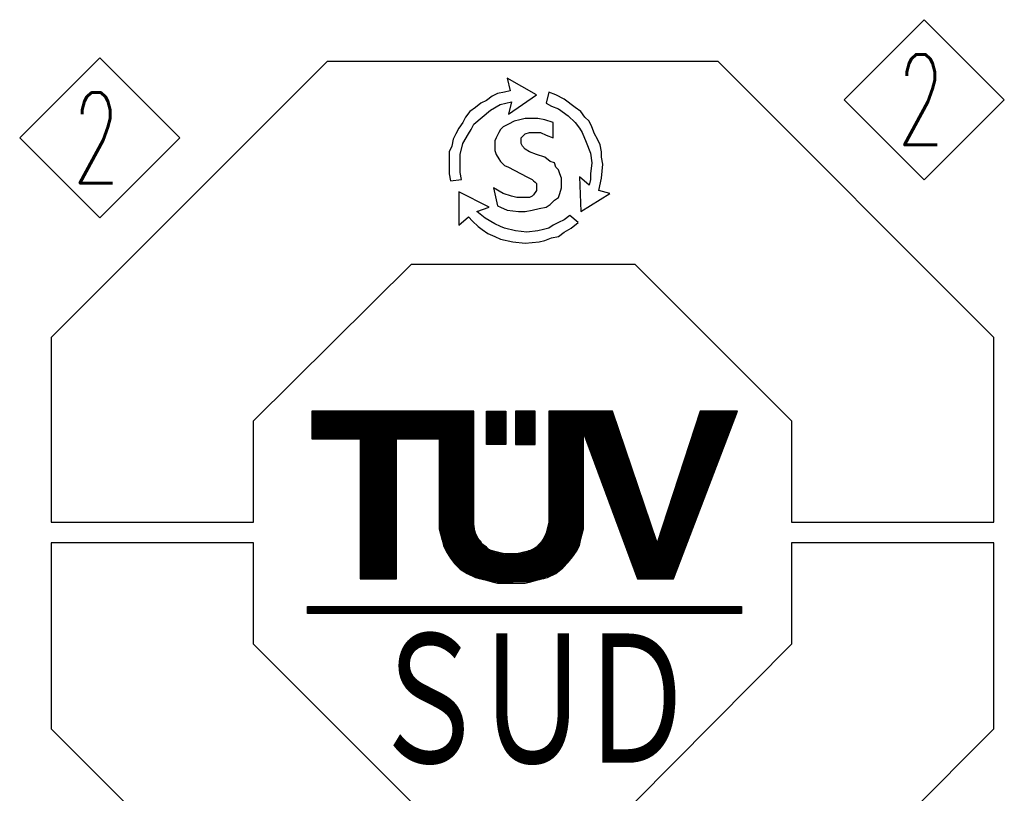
# Model space of a CAD drawing. Header units: millimetres. Extents: x 0 to 1733, y 0 to 1188.
# Tile 102 of 157: x 293 to 398, y 1023 to 1105. Entities that reach past the tile are written whole.
import ezdxf

# ---------------------------------------------------------------- set-up
doc = ezdxf.new("R2010")
doc.units = ezdxf.units.MM
doc.header["$LTSCALE"] = 0.727559
doc.layers.add('NoLayerName_001', color=7, linetype='Continuous')
doc.styles.get("Standard").update_dxf_attribs({"font": 'txt', "bigfont": 'extfont2'})

# ---------------------------------------------------------------- blocks, each defined once
blk = doc.blocks.new('ASM_0002')
at = {"color": 7, "linetype": 'Continuous', "lineweight": 13}
for p, q in [((-0.5, 0.5), (0, 1)), ((0.5, 0.5), (0, 1)), ((0, 0), (-0.5, 0.5)), ((0, 0), (0.5, 0.5))]:
    blk.add_line(p, q, dxfattribs=at)
at = {"color": 7, "linetype": 'Continuous', "lineweight": 13, "width": 0.6}
blk.add_text('2', height=0.5657, dxfattribs=at).set_placement((-0.1673, 0.2172))
blk = doc.blocks.new('*X75')
at = {"color": 7, "linetype": 'Continuous', "lineweight": 25}
for p, q in [((0, 0.142), (11.507, 0.142)), ((0, 0.114), (11.507, 0.114)), ((0, 0.085), (11.507, 0.085)), ((0, 0.057), (11.507, 0.057)), ((0, 0.028), (11.507, 0.028)), ((0, 0), (11.507, 0))]:
    blk.add_line(p, q, dxfattribs=at)
blk = doc.blocks.new('*X76')
at = {"color": 7, "linetype": 'Continuous', "lineweight": 25}
for p, q in [((0, 0.852), (0.515, 0.852)), ((0, 0.824), (0.515, 0.824)), ((0, 0.795), (0.515, 0.795)), ((0, 0.767), (0.515, 0.767)), ((0, 0.739), (0.515, 0.739)), ((0, 0.71), (0.515, 0.71)), ((0, 0.682), (0.515, 0.682)), ((0, 0.653), (0.515, 0.653)), ((0, 0.625), (0.515, 0.625)), ((0, 0.597), (0.515, 0.597)), ((0, 0.568), (0.515, 0.568)), ((0, 0.54), (0.515, 0.54)), ((0, 0.511), (0.515, 0.511)), ((0, 0.483), (0.515, 0.483)), ((0, 0.455), (0.515, 0.455)), ((0, 0.426), (0.515, 0.426)), ((0, 0.398), (0.515, 0.398)), ((0, 0.369), (0.515, 0.369)), ((0, 0.341), (0.515, 0.341)), ((0, 0.313), (0.515, 0.313)), ((0, 0.284), (0.515, 0.284)), ((0, 0.256), (0.515, 0.256)), ((0, 0.227), (0.515, 0.227)), ((0, 0.199), (0.515, 0.199)), ((0, 0.17), (0.515, 0.17)), ((0, 0.142), (0.515, 0.142)), ((0, 0.114), (0.515, 0.114)), ((0, 0.085), (0.515, 0.085)), ((0, 0.057), (0.515, 0.057)), ((0, 0.028), (0.515, 0.028)), ((0, 0), (0.515, 0))]:
    blk.add_line(p, q, dxfattribs=at)
blk = doc.blocks.new('*X77')
at = {"color": 7, "linetype": 'Continuous', "lineweight": 25}
for p, q in [((0, 0.852), (0.515, 0.852)), ((0, 0.824), (0.515, 0.824)), ((0, 0.795), (0.515, 0.795)), ((0, 0.767), (0.515, 0.767)), ((0, 0.739), (0.515, 0.739)), ((0, 0.71), (0.515, 0.71)), ((0, 0.682), (0.515, 0.682)), ((0, 0.653), (0.515, 0.653)), ((0, 0.625), (0.515, 0.625)), ((0, 0.597), (0.515, 0.597)), ((0, 0.568), (0.515, 0.568)), ((0, 0.54), (0.515, 0.54)), ((0, 0.511), (0.515, 0.511)), ((0, 0.483), (0.515, 0.483)), ((0, 0.455), (0.515, 0.455)), ((0, 0.426), (0.515, 0.426)), ((0, 0.398), (0.515, 0.398)), ((0, 0.369), (0.515, 0.369)), ((0, 0.341), (0.515, 0.341)), ((0, 0.313), (0.515, 0.313)), ((0, 0.284), (0.515, 0.284)), ((0, 0.256), (0.515, 0.256)), ((0, 0.227), (0.515, 0.227)), ((0, 0.199), (0.515, 0.199)), ((0, 0.17), (0.515, 0.17)), ((0, 0.142), (0.515, 0.142)), ((0, 0.114), (0.515, 0.114)), ((0, 0.085), (0.515, 0.085)), ((0, 0.057), (0.515, 0.057)), ((0, 0.028), (0.515, 0.028)), ((0, 0), (0.515, 0))]:
    blk.add_line(p, q, dxfattribs=at)
blk = doc.blocks.new('*X78')
at = {"color": 7, "linetype": 'Continuous', "lineweight": 25}
for p, q in [((0, 0.114), (4.301, 0.114)), ((0, 0.085), (4.301, 0.085)), ((0, 0.057), (4.301, 0.057)), ((0, 0.028), (4.301, 0.028)), ((6.287, 0.114), (7.979, 0.114)), ((6.287, 0.085), (7.989, 0.085)), ((6.287, 0.057), (7.999, 0.057)), ((6.287, 0.028), (8.008, 0.028)), ((10.265, 0.028), (11.253, 0.028)), ((10.274, 0.057), (11.264, 0.057)), ((10.283, 0.085), (11.274, 0.085)), ((10.293, 0.114), (11.285, 0.114)), ((10.256, 0), (11.242, 0))]:
    blk.add_line(p, q, dxfattribs=at)
blk = doc.blocks.new('*X79')
at = {"color": 7, "linetype": 'Continuous', "lineweight": 25}
for p, q in [((0, 1.165), (4.301, 1.165)), ((0, 1.136), (4.301, 1.136)), ((0, 1.108), (4.301, 1.108)), ((0, 1.08), (4.301, 1.08)), ((0, 1.051), (4.301, 1.051)), ((6.287, 1.165), (8.018, 1.165)), ((6.287, 1.136), (8.027, 1.136)), ((6.287, 1.108), (8.037, 1.108)), ((6.287, 1.08), (8.046, 1.08)), ((6.287, 1.051), (8.056, 1.051)), ((10.219, 1.051), (11.199, 1.051)), ((10.228, 1.08), (11.21, 1.08)), ((10.237, 1.108), (11.22, 1.108)), ((10.246, 1.136), (11.231, 1.136)), ((0, 1.023), (4.301, 1.023)), ((0, 0.994), (4.301, 0.994)), ((0, 0.966), (4.301, 0.966)), ((0, 0.937), (4.301, 0.937)), ((0, 0.909), (4.301, 0.909)), ((0, 0.881), (4.301, 0.881)), ((0, 0.852), (4.301, 0.852)), ((0, 0.824), (4.301, 0.824)), ((0, 0.795), (4.301, 0.795)), ((6.287, 1.023), (8.066, 1.023)), ((6.287, 0.994), (8.075, 0.994)), ((6.287, 0.966), (8.085, 0.966)), ((6.287, 0.937), (8.094, 0.937)), ((6.287, 0.909), (8.104, 0.909)), ((6.287, 0.881), (8.113, 0.881)), ((6.287, 0.852), (8.123, 0.852)), ((6.287, 0.824), (8.132, 0.824)), ((6.287, 0.795), (8.142, 0.795)), ((10.135, 0.795), (11.102, 0.795)), ((10.144, 0.824), (11.112, 0.824)), ((10.154, 0.852), (11.123, 0.852)), ((10.163, 0.881), (11.134, 0.881)), ((10.172, 0.909), (11.145, 0.909)), ((10.181, 0.937), (11.156, 0.937)), ((10.191, 0.966), (11.166, 0.966)), ((10.2, 0.994), (11.177, 0.994)), ((10.209, 1.023), (11.188, 1.023)), ((0, 0.767), (4.301, 0.767)), ((0, 0.739), (4.301, 0.739)), ((0, 0.71), (4.301, 0.71)), ((0, 0.682), (4.301, 0.682)), ((0, 0.653), (4.301, 0.653)), ((0, 0.625), (4.301, 0.625)), ((0, 0.597), (4.301, 0.597)), ((0, 0.568), (4.301, 0.568)), ((1.287, 0.54), (2.243, 0.54)), ((3.382, 0.54), (4.301, 0.54)), ((6.287, 0.767), (8.152, 0.767)), ((6.287, 0.739), (8.161, 0.739)), ((6.287, 0.71), (8.171, 0.71)), ((6.287, 0.682), (7.206, 0.682)), ((6.287, 0.653), (7.206, 0.653)), ((6.287, 0.625), (7.206, 0.625)), ((6.287, 0.597), (7.206, 0.597)), ((6.287, 0.568), (7.206, 0.568)), ((6.287, 0.54), (7.206, 0.54)), ((7.211, 0.682), (8.18, 0.682)), ((7.221, 0.653), (8.19, 0.653)), ((7.232, 0.625), (8.199, 0.625)), ((7.242, 0.597), (8.209, 0.597)), ((7.253, 0.568), (8.219, 0.568)), ((7.263, 0.54), (8.228, 0.54)), ((10.052, 0.54), (11.004, 0.54)), ((10.061, 0.568), (11.015, 0.568)), ((10.07, 0.597), (11.026, 0.597)), ((10.079, 0.625), (11.037, 0.625)), ((10.089, 0.653), (11.048, 0.653)), ((10.098, 0.682), (11.058, 0.682)), ((10.107, 0.71), (11.069, 0.71)), ((10.117, 0.739), (11.08, 0.739)), ((10.126, 0.767), (11.091, 0.767)), ((1.287, 0.511), (2.243, 0.511)), ((1.287, 0.483), (2.243, 0.483)), ((1.287, 0.455), (2.243, 0.455)), ((1.287, 0.426), (2.243, 0.426)), ((1.287, 0.398), (2.243, 0.398)), ((1.287, 0.369), (2.243, 0.369)), ((1.287, 0.341), (2.243, 0.341)), ((1.287, 0.312), (2.243, 0.312)), ((1.287, 0.284), (2.243, 0.284)), ((3.382, 0.511), (4.301, 0.511)), ((3.382, 0.483), (4.301, 0.483)), ((3.382, 0.455), (4.301, 0.455)), ((3.382, 0.426), (4.301, 0.426)), ((3.382, 0.398), (4.301, 0.398)), ((3.382, 0.369), (4.301, 0.369)), ((3.382, 0.341), (4.301, 0.341)), ((3.382, 0.312), (4.301, 0.312)), ((3.382, 0.284), (4.301, 0.284)), ((6.287, 0.511), (7.206, 0.511)), ((6.287, 0.483), (7.206, 0.483)), ((6.287, 0.455), (7.206, 0.455)), ((6.287, 0.426), (7.206, 0.426)), ((6.287, 0.398), (7.206, 0.398)), ((6.287, 0.369), (7.206, 0.369)), ((6.287, 0.341), (7.206, 0.341)), ((6.287, 0.312), (7.206, 0.312)), ((6.287, 0.284), (7.206, 0.284)), ((7.274, 0.511), (8.238, 0.511)), ((7.284, 0.483), (8.247, 0.483)), ((7.295, 0.455), (8.257, 0.455)), ((7.306, 0.426), (8.266, 0.426)), ((7.316, 0.398), (8.276, 0.398)), ((7.327, 0.369), (8.286, 0.369)), ((7.337, 0.341), (8.295, 0.341)), ((7.348, 0.312), (8.305, 0.312)), ((7.358, 0.284), (8.314, 0.284)), ((9.968, 0.284), (10.907, 0.284)), ((9.978, 0.312), (10.918, 0.312)), ((9.987, 0.341), (10.929, 0.341)), ((9.996, 0.369), (10.94, 0.369)), ((10.005, 0.398), (10.95, 0.398)), ((10.015, 0.426), (10.961, 0.426)), ((10.024, 0.455), (10.972, 0.455)), ((10.033, 0.483), (10.983, 0.483)), ((10.042, 0.511), (10.994, 0.511)), ((1.287, 0.256), (2.243, 0.256)), ((1.287, 0.227), (2.243, 0.227)), ((1.287, 0.199), (2.243, 0.199)), ((1.287, 0.17), (2.243, 0.17)), ((1.287, 0.142), (2.243, 0.142)), ((1.287, 0.114), (2.243, 0.114)), ((1.287, 0.085), (2.243, 0.085)), ((1.287, 0.057), (2.243, 0.057)), ((1.287, 0.028), (2.243, 0.028)), ((3.382, 0.256), (4.301, 0.256)), ((3.382, 0.227), (4.301, 0.227)), ((3.382, 0.199), (4.301, 0.199)), ((3.382, 0.17), (4.301, 0.17)), ((3.382, 0.142), (4.301, 0.142)), ((3.382, 0.114), (4.301, 0.114)), ((3.382, 0.085), (4.301, 0.085)), ((3.382, 0.057), (4.301, 0.057)), ((3.382, 0.028), (4.301, 0.028)), ((6.287, 0.256), (7.206, 0.256)), ((6.287, 0.227), (7.206, 0.227)), ((6.287, 0.199), (7.206, 0.199)), ((6.287, 0.17), (7.206, 0.17)), ((6.287, 0.142), (7.206, 0.142)), ((6.287, 0.114), (7.206, 0.114)), ((6.287, 0.085), (7.206, 0.085)), ((6.287, 0.057), (7.206, 0.057)), ((6.287, 0.028), (7.206, 0.028)), ((7.369, 0.256), (8.324, 0.256)), ((7.379, 0.227), (8.333, 0.227)), ((7.39, 0.199), (8.343, 0.199)), ((7.401, 0.17), (8.353, 0.17)), ((7.411, 0.142), (8.362, 0.142)), ((7.422, 0.114), (8.372, 0.114)), ((7.432, 0.085), (8.381, 0.085)), ((7.443, 0.057), (8.391, 0.057)), ((7.453, 0.028), (8.4, 0.028)), ((9.885, 0.028), (10.81, 0.028)), ((9.894, 0.057), (10.821, 0.057)), ((9.903, 0.085), (10.832, 0.085)), ((9.913, 0.114), (10.842, 0.114)), ((9.922, 0.142), (10.853, 0.142)), ((9.931, 0.17), (10.864, 0.17)), ((9.94, 0.199), (10.875, 0.199)), ((9.95, 0.227), (10.886, 0.227)), ((9.959, 0.256), (10.896, 0.256)), ((6.287, 0), (7.206, 0)), ((7.464, 0), (8.41, 0)), ((9.876, 0), (10.799, 0))]:
    blk.add_line(p, q, dxfattribs=at)
blk = doc.blocks.new('*X80')
at = {"color": 7, "linetype": 'Continuous', "lineweight": 25}
for p, q in [((0, 0.966), (0.956, 0.966)), ((0, 0.937), (0.956, 0.937)), ((0, 0.909), (0.956, 0.909)), ((0, 0.881), (0.956, 0.881)), ((0, 0.852), (0.956, 0.852)), ((0, 0.824), (0.956, 0.824)), ((0, 0.795), (0.956, 0.795)), ((2.096, 0.966), (3.015, 0.966)), ((2.096, 0.937), (3.015, 0.937)), ((2.096, 0.909), (3.015, 0.909)), ((2.096, 0.881), (3.015, 0.881)), ((2.096, 0.852), (3.015, 0.852)), ((2.096, 0.824), (3.015, 0.824)), ((2.096, 0.795), (3.015, 0.795)), ((5, 0.937), (5.919, 0.937)), ((5, 0.909), (5.919, 0.909)), ((5, 0.881), (5.919, 0.881)), ((5, 0.852), (5.919, 0.852)), ((5, 0.824), (5.919, 0.824)), ((5, 0.795), (5.919, 0.795)), ((6.188, 0.937), (7.133, 0.937)), ((6.198, 0.909), (7.142, 0.909)), ((6.209, 0.881), (7.152, 0.881)), ((6.219, 0.852), (7.162, 0.852)), ((6.23, 0.824), (7.171, 0.824)), ((6.24, 0.795), (7.181, 0.795)), ((8.533, 0.795), (9.448, 0.795)), ((8.542, 0.824), (9.458, 0.824)), ((8.552, 0.852), (9.469, 0.852)), ((8.561, 0.881), (9.48, 0.881)), ((8.57, 0.909), (9.491, 0.909)), ((8.58, 0.937), (9.502, 0.937)), ((0, 0.767), (0.956, 0.767)), ((0, 0.739), (0.956, 0.739)), ((0, 0.71), (0.956, 0.71)), ((0, 0.682), (0.956, 0.682)), ((0, 0.653), (0.956, 0.653)), ((0, 0.625), (0.956, 0.625)), ((0, 0.597), (0.956, 0.597)), ((0, 0.568), (0.956, 0.568)), ((0, 0.54), (0.956, 0.54)), ((2.096, 0.767), (3.015, 0.767)), ((2.096, 0.739), (3.015, 0.739)), ((2.096, 0.71), (3.015, 0.71)), ((2.096, 0.682), (3.015, 0.682)), ((2.096, 0.653), (3.015, 0.653)), ((2.096, 0.625), (3.015, 0.625)), ((2.096, 0.597), (3.015, 0.597)), ((2.096, 0.568), (3.015, 0.568)), ((2.096, 0.54), (3.015, 0.54)), ((5, 0.767), (5.919, 0.767)), ((5, 0.739), (5.919, 0.739)), ((5, 0.71), (5.919, 0.71)), ((5, 0.682), (5.919, 0.682)), ((5, 0.653), (5.919, 0.653)), ((5, 0.625), (5.919, 0.625)), ((5, 0.597), (5.919, 0.597)), ((5, 0.568), (5.919, 0.568)), ((5, 0.54), (5.919, 0.54)), ((6.251, 0.767), (7.19, 0.767)), ((6.261, 0.739), (7.2, 0.739)), ((6.272, 0.71), (7.209, 0.71)), ((6.283, 0.682), (7.219, 0.682)), ((6.293, 0.653), (7.229, 0.653)), ((6.304, 0.625), (7.238, 0.625)), ((6.314, 0.597), (7.248, 0.597)), ((6.325, 0.568), (7.257, 0.568)), ((6.335, 0.54), (7.267, 0.54)), ((8.45, 0.54), (9.35, 0.54)), ((8.459, 0.568), (9.361, 0.568)), ((8.468, 0.597), (9.372, 0.597)), ((8.478, 0.625), (9.383, 0.625)), ((8.487, 0.653), (9.394, 0.653)), ((8.496, 0.682), (9.404, 0.682)), ((8.505, 0.71), (9.415, 0.71)), ((8.515, 0.739), (9.426, 0.739)), ((8.524, 0.767), (9.437, 0.767)), ((0, 0.511), (0.956, 0.511)), ((0, 0.483), (0.956, 0.483)), ((0, 0.455), (0.956, 0.455)), ((0, 0.426), (0.956, 0.426)), ((0, 0.398), (0.956, 0.398)), ((0, 0.369), (0.956, 0.369)), ((0, 0.341), (0.956, 0.341)), ((0, 0.312), (0.956, 0.312)), ((0, 0.284), (0.956, 0.284)), ((2.096, 0.511), (3.015, 0.511)), ((2.096, 0.483), (3.015, 0.483)), ((2.096, 0.455), (3.015, 0.455)), ((2.096, 0.426), (3.015, 0.426)), ((2.096, 0.398), (3.015, 0.398)), ((2.096, 0.369), (3.015, 0.369)), ((2.096, 0.341), (3.015, 0.341)), ((2.096, 0.312), (3.015, 0.312)), ((2.096, 0.284), (3.015, 0.284)), ((5, 0.511), (5.919, 0.511)), ((5, 0.483), (5.919, 0.483)), ((5, 0.455), (5.919, 0.455)), ((5, 0.426), (5.919, 0.426)), ((5, 0.398), (5.919, 0.398)), ((5, 0.369), (5.919, 0.369)), ((5, 0.341), (5.919, 0.341)), ((5, 0.312), (5.919, 0.312)), ((5, 0.284), (5.919, 0.284)), ((6.346, 0.511), (7.276, 0.511)), ((6.356, 0.483), (7.286, 0.483)), ((6.367, 0.455), (7.295, 0.455)), ((6.378, 0.426), (7.305, 0.426)), ((6.388, 0.398), (7.315, 0.398)), ((6.399, 0.369), (7.324, 0.369)), ((6.409, 0.341), (7.334, 0.341)), ((6.42, 0.312), (7.343, 0.312)), ((6.43, 0.284), (7.353, 0.284)), ((8.366, 0.284), (9.253, 0.284)), ((8.376, 0.312), (9.264, 0.312)), ((8.385, 0.341), (9.275, 0.341)), ((8.394, 0.369), (9.286, 0.369)), ((8.403, 0.398), (9.296, 0.398)), ((8.413, 0.426), (9.307, 0.426)), ((8.422, 0.455), (9.318, 0.455)), ((8.431, 0.483), (9.329, 0.483)), ((8.44, 0.511), (9.34, 0.511)), ((0, 0.256), (0.956, 0.256)), ((0, 0.227), (0.956, 0.227)), ((0, 0.199), (0.956, 0.199)), ((0, 0.17), (0.956, 0.17)), ((0, 0.142), (0.956, 0.142)), ((0, 0.114), (0.956, 0.114)), ((0, 0.085), (0.956, 0.085)), ((0, 0.057), (0.956, 0.057)), ((0, 0.028), (0.956, 0.028)), ((2.096, 0.256), (3.015, 0.256)), ((2.096, 0.227), (3.015, 0.227)), ((2.096, 0.199), (3.015, 0.199)), ((2.096, 0.17), (3.015, 0.17)), ((2.096, 0.142), (3.015, 0.142)), ((2.096, 0.114), (3.015, 0.114)), ((2.096, 0.085), (3.015, 0.085)), ((2.096, 0.057), (3.015, 0.057)), ((2.096, 0.028), (3.015, 0.028)), ((5, 0.256), (5.919, 0.256)), ((5, 0.227), (5.919, 0.227)), ((5, 0.199), (5.919, 0.199)), ((5, 0.17), (5.919, 0.17)), ((5, 0.142), (5.919, 0.142)), ((5, 0.114), (5.919, 0.114)), ((5, 0.085), (5.919, 0.085)), ((5, 0.057), (5.919, 0.057)), ((5, 0.028), (5.919, 0.028)), ((6.441, 0.256), (7.362, 0.256)), ((6.451, 0.227), (7.372, 0.227)), ((6.462, 0.199), (7.382, 0.199)), ((6.473, 0.17), (7.391, 0.17)), ((6.483, 0.142), (7.401, 0.142)), ((6.494, 0.114), (7.41, 0.114)), ((6.504, 0.085), (7.42, 0.085)), ((6.515, 0.057), (7.429, 0.057)), ((6.525, 0.028), (7.439, 0.028)), ((8.283, 0.028), (9.156, 0.028)), ((8.292, 0.057), (9.167, 0.057)), ((8.301, 0.085), (9.178, 0.085)), ((8.311, 0.114), (9.188, 0.114)), ((8.32, 0.142), (9.199, 0.142)), ((8.329, 0.17), (9.21, 0.17)), ((8.338, 0.199), (9.221, 0.199)), ((8.348, 0.227), (9.232, 0.227)), ((8.357, 0.256), (9.242, 0.256)), ((8.274, 0), (9.145, 0))]:
    blk.add_line(p, q, dxfattribs=at)
blk = doc.blocks.new('*X81')
at = {"color": 7, "linetype": 'Continuous', "lineweight": 25}
for p, q in [((0, 0.937), (0.956, 0.937)), ((0, 0.909), (0.956, 0.909)), ((0, 0.881), (0.956, 0.881)), ((0, 0.852), (0.956, 0.852)), ((0, 0.824), (0.956, 0.824)), ((0, 0.795), (0.956, 0.795)), ((2.096, 0.937), (3.015, 0.937)), ((2.096, 0.909), (3.015, 0.909)), ((2.096, 0.881), (3.015, 0.881)), ((2.096, 0.852), (3.015, 0.852)), ((2.096, 0.824), (3.015, 0.824)), ((2.096, 0.795), (3.015, 0.795)), ((5, 0.937), (5.919, 0.937)), ((5, 0.909), (5.919, 0.909)), ((5, 0.881), (5.919, 0.881)), ((5, 0.852), (5.919, 0.852)), ((5, 0.824), (5.919, 0.824)), ((5, 0.795), (5.919, 0.795)), ((6.536, 0.937), (7.449, 0.937)), ((6.546, 0.909), (7.458, 0.909)), ((6.557, 0.881), (7.468, 0.881)), ((6.567, 0.852), (7.477, 0.852)), ((6.578, 0.824), (7.487, 0.824)), ((6.589, 0.795), (7.496, 0.795)), ((8.227, 0.795), (9.091, 0.795)), ((8.237, 0.824), (9.102, 0.824)), ((8.246, 0.852), (9.113, 0.852)), ((8.255, 0.881), (9.124, 0.881)), ((8.264, 0.909), (9.134, 0.909)), ((0, 0.767), (0.956, 0.767)), ((0, 0.739), (0.956, 0.739)), ((0, 0.71), (0.956, 0.71)), ((0, 0.682), (0.956, 0.682)), ((0, 0.653), (0.956, 0.653)), ((0, 0.625), (0.956, 0.625)), ((0, 0.597), (0.956, 0.597)), ((0, 0.568), (0.956, 0.568)), ((0, 0.54), (0.956, 0.54)), ((2.096, 0.767), (3.015, 0.767)), ((2.096, 0.739), (3.015, 0.739)), ((2.096, 0.71), (3.015, 0.71)), ((2.096, 0.682), (3.015, 0.682)), ((2.096, 0.653), (3.015, 0.653)), ((2.096, 0.625), (3.015, 0.625)), ((2.096, 0.597), (3.015, 0.597)), ((2.096, 0.568), (3.015, 0.568)), ((2.096, 0.54), (3.015, 0.54)), ((5, 0.767), (5.919, 0.767)), ((5, 0.739), (5.919, 0.739)), ((5, 0.71), (5.919, 0.71)), ((5, 0.682), (5.919, 0.682)), ((5, 0.653), (5.919, 0.653)), ((5, 0.625), (5.919, 0.625)), ((5, 0.597), (5.919, 0.597)), ((5, 0.568), (5.919, 0.568)), ((5, 0.54), (5.919, 0.54)), ((6.599, 0.767), (7.506, 0.767)), ((6.61, 0.739), (7.516, 0.739)), ((6.62, 0.71), (7.525, 0.71)), ((6.631, 0.682), (7.535, 0.682)), ((6.641, 0.653), (7.544, 0.653)), ((6.652, 0.625), (7.554, 0.625)), ((6.662, 0.597), (7.563, 0.597)), ((6.673, 0.568), (7.573, 0.568)), ((6.684, 0.54), (7.583, 0.54)), ((8.144, 0.54), (8.994, 0.54)), ((8.153, 0.568), (9.005, 0.568)), ((8.162, 0.597), (9.016, 0.597)), ((8.172, 0.625), (9.026, 0.625)), ((8.181, 0.653), (9.037, 0.653)), ((8.19, 0.682), (9.048, 0.682)), ((8.199, 0.71), (9.059, 0.71)), ((8.209, 0.739), (9.07, 0.739)), ((8.218, 0.767), (9.08, 0.767)), ((0, 0.511), (0.956, 0.511)), ((0, 0.483), (0.956, 0.483)), ((0, 0.455), (0.956, 0.455)), ((0, 0.426), (0.956, 0.426)), ((0, 0.398), (0.956, 0.398)), ((0, 0.369), (0.956, 0.369)), ((0, 0.341), (0.956, 0.341)), ((0, 0.312), (0.956, 0.312)), ((0, 0.284), (0.956, 0.284)), ((2.096, 0.511), (3.015, 0.511)), ((2.096, 0.483), (3.015, 0.483)), ((2.096, 0.455), (3.015, 0.455)), ((2.096, 0.426), (3.015, 0.426)), ((2.096, 0.398), (3.015, 0.398)), ((2.096, 0.369), (3.015, 0.369)), ((2.096, 0.341), (3.015, 0.341)), ((2.096, 0.312), (3.015, 0.312)), ((2.096, 0.284), (3.015, 0.284)), ((5, 0.511), (5.919, 0.511)), ((5, 0.483), (5.919, 0.483)), ((5, 0.455), (5.919, 0.455)), ((5, 0.426), (5.919, 0.426)), ((5, 0.398), (5.919, 0.398)), ((5, 0.369), (5.919, 0.369)), ((5, 0.341), (5.919, 0.341)), ((5, 0.312), (5.919, 0.312)), ((5, 0.284), (5.919, 0.284)), ((6.694, 0.511), (7.592, 0.511)), ((6.705, 0.483), (7.602, 0.483)), ((6.715, 0.455), (7.611, 0.455)), ((6.726, 0.426), (7.621, 0.426)), ((6.736, 0.398), (7.63, 0.398)), ((6.747, 0.369), (7.64, 0.369)), ((6.757, 0.341), (7.65, 0.341)), ((6.768, 0.312), (7.659, 0.312)), ((6.779, 0.284), (7.669, 0.284)), ((8.06, 0.284), (8.897, 0.284)), ((8.07, 0.312), (8.908, 0.312)), ((8.079, 0.341), (8.918, 0.341)), ((8.088, 0.369), (8.929, 0.369)), ((8.097, 0.398), (8.94, 0.398)), ((8.107, 0.426), (8.951, 0.426)), ((8.116, 0.455), (8.962, 0.455)), ((8.125, 0.483), (8.972, 0.483)), ((8.135, 0.511), (8.983, 0.511)), ((0, 0.256), (0.956, 0.256)), ((0, 0.227), (0.956, 0.227)), ((0, 0.199), (0.956, 0.199)), ((0, 0.17), (0.956, 0.17)), ((0, 0.142), (0.956, 0.142)), ((0, 0.114), (0.956, 0.114)), ((0, 0.085), (0.956, 0.085)), ((0, 0.057), (0.956, 0.057)), ((0, 0.028), (0.956, 0.028)), ((2.096, 0.256), (3.015, 0.256)), ((2.096, 0.227), (3.017, 0.227)), ((2.096, 0.199), (3.02, 0.199)), ((2.096, 0.17), (3.023, 0.17)), ((2.096, 0.142), (3.026, 0.142)), ((2.096, 0.114), (3.029, 0.114)), ((2.096, 0.085), (3.033, 0.085)), ((2.097, 0.057), (3.036, 0.057)), ((2.104, 0.028), (3.039, 0.028)), ((4.946, 0.028), (5.91, 0.028)), ((4.953, 0.057), (5.918, 0.057)), ((4.96, 0.085), (5.919, 0.085)), ((4.967, 0.114), (5.919, 0.114)), ((4.974, 0.142), (5.919, 0.142)), ((4.981, 0.17), (5.919, 0.17)), ((4.988, 0.199), (5.919, 0.199)), ((4.996, 0.227), (5.919, 0.227)), ((5, 0.256), (5.919, 0.256)), ((6.789, 0.256), (7.678, 0.256)), ((6.8, 0.227), (7.688, 0.227)), ((6.81, 0.199), (7.697, 0.199)), ((6.821, 0.17), (7.707, 0.17)), ((6.831, 0.142), (7.717, 0.142)), ((6.842, 0.114), (7.726, 0.114)), ((6.852, 0.085), (7.736, 0.085)), ((6.863, 0.057), (7.745, 0.057)), ((6.873, 0.028), (7.755, 0.028)), ((7.977, 0.028), (8.8, 0.028)), ((7.986, 0.057), (8.81, 0.057)), ((7.995, 0.085), (8.821, 0.085)), ((8.005, 0.114), (8.832, 0.114)), ((8.014, 0.142), (8.843, 0.142)), ((8.023, 0.17), (8.854, 0.17)), ((8.033, 0.199), (8.864, 0.199)), ((8.042, 0.227), (8.875, 0.227)), ((8.051, 0.256), (8.886, 0.256)), ((2.111, 0), (3.042, 0)), ((4.936, 0), (5.902, 0)), ((6.884, 0), (7.764, 0)), ((7.968, 0), (8.789, 0))]:
    blk.add_line(p, q, dxfattribs=at)
blk = doc.blocks.new('*X82')
at = {"color": 7, "linetype": 'Continuous', "lineweight": 25}
for p, q in [((0, 1.364), (0.956, 1.364)), ((0, 1.335), (0.956, 1.335)), ((0, 1.307), (0.956, 1.307)), ((2.118, 1.335), (3.048, 1.335)), ((2.125, 1.307), (3.06, 1.307)), ((4.913, 1.307), (5.885, 1.307)), ((4.925, 1.335), (5.894, 1.335)), ((6.895, 1.335), (7.774, 1.335)), ((6.905, 1.307), (7.784, 1.307)), ((7.949, 1.307), (8.767, 1.307)), ((7.958, 1.335), (8.778, 1.335)), ((0, 1.278), (0.956, 1.278)), ((0, 1.25), (0.956, 1.25)), ((0, 1.222), (0.956, 1.222)), ((0, 1.193), (0.956, 1.193)), ((0, 1.165), (0.956, 1.165)), ((0, 1.136), (0.956, 1.136)), ((0, 1.108), (0.956, 1.108)), ((0, 1.08), (0.956, 1.08)), ((0, 1.051), (0.956, 1.051)), ((2.132, 1.278), (3.073, 1.278)), ((2.139, 1.25), (3.085, 1.25)), ((2.146, 1.222), (3.099, 1.222)), ((2.153, 1.193), (3.119, 1.193)), ((2.161, 1.165), (3.14, 1.165)), ((2.168, 1.136), (3.16, 1.136)), ((2.175, 1.108), (3.181, 1.108)), ((2.182, 1.08), (3.201, 1.08)), ((2.189, 1.051), (3.225, 1.051)), ((4.768, 1.051), (5.823, 1.051)), ((4.787, 1.08), (5.829, 1.08)), ((4.806, 1.108), (5.835, 1.108)), ((4.825, 1.136), (5.84, 1.136)), ((4.844, 1.165), (5.846, 1.165)), ((4.862, 1.193), (5.853, 1.193)), ((4.879, 1.222), (5.861, 1.222)), ((4.891, 1.25), (5.869, 1.25)), ((4.902, 1.278), (5.877, 1.278)), ((6.916, 1.278), (7.793, 1.278)), ((6.926, 1.25), (7.803, 1.25)), ((6.937, 1.222), (7.812, 1.222)), ((6.947, 1.193), (7.822, 1.193)), ((6.958, 1.165), (7.831, 1.165)), ((6.968, 1.136), (7.841, 1.136)), ((6.979, 1.108), (7.851, 1.108)), ((6.99, 1.08), (7.86, 1.08)), ((7, 1.051), (8.67, 1.051)), ((7.875, 1.08), (8.681, 1.08)), ((7.884, 1.108), (8.692, 1.108)), ((7.894, 1.136), (8.702, 1.136)), ((7.903, 1.165), (8.713, 1.165)), ((7.912, 1.193), (8.724, 1.193)), ((7.921, 1.222), (8.735, 1.222)), ((7.931, 1.25), (8.746, 1.25)), ((7.94, 1.278), (8.756, 1.278)), ((0, 1.023), (0.956, 1.023)), ((0, 0.994), (0.956, 0.994)), ((0, 0.966), (0.956, 0.966)), ((0, 0.938), (0.956, 0.938)), ((0, 0.909), (0.956, 0.909)), ((0, 0.881), (0.956, 0.881)), ((0, 0.852), (0.956, 0.852)), ((0, 0.824), (0.956, 0.824)), ((0, 0.795), (0.956, 0.795)), ((2.197, 1.023), (3.257, 1.023)), ((2.21, 0.994), (3.289, 0.994)), ((2.223, 0.966), (3.321, 0.966)), ((2.236, 0.938), (3.352, 0.938)), ((2.249, 0.909), (3.387, 0.909)), ((2.262, 0.881), (3.43, 0.881)), ((2.275, 0.852), (3.485, 0.852)), ((2.288, 0.824), (3.582, 0.824)), ((2.305, 0.795), (3.694, 0.795)), ((4.284, 0.795), (5.705, 0.795)), ((4.39, 0.824), (5.72, 0.824)), ((4.463, 0.852), (5.734, 0.852)), ((4.535, 0.881), (5.747, 0.881)), ((4.608, 0.909), (5.761, 0.909)), ((4.646, 0.938), (5.775, 0.938)), ((4.679, 0.966), (5.788, 0.966)), ((4.711, 0.994), (5.802, 0.994)), ((4.743, 1.023), (5.816, 1.023)), ((7.011, 1.023), (8.659, 1.023)), ((7.021, 0.994), (8.648, 0.994)), ((7.032, 0.966), (8.638, 0.966)), ((7.042, 0.938), (8.627, 0.938)), ((7.053, 0.909), (8.616, 0.909)), ((7.063, 0.881), (8.605, 0.881)), ((7.074, 0.852), (8.594, 0.852)), ((7.085, 0.824), (8.584, 0.824)), ((7.095, 0.795), (8.573, 0.795)), ((0, 0.767), (0.956, 0.767)), ((0, 0.739), (0.956, 0.739)), ((0, 0.71), (0.956, 0.71)), ((0, 0.682), (0.956, 0.682)), ((0, 0.653), (0.956, 0.653)), ((0, 0.625), (0.956, 0.625)), ((0, 0.597), (0.956, 0.597)), ((0, 0.568), (0.956, 0.568)), ((0, 0.54), (0.956, 0.54)), ((2.323, 0.767), (3.807, 0.767)), ((2.341, 0.739), (5.662, 0.739)), ((2.359, 0.71), (5.641, 0.71)), ((2.377, 0.682), (5.619, 0.682)), ((2.396, 0.653), (5.598, 0.653)), ((2.414, 0.625), (5.577, 0.625)), ((2.432, 0.597), (5.555, 0.597)), ((2.457, 0.568), (5.531, 0.568)), ((2.481, 0.54), (5.503, 0.54)), ((4.114, 0.767), (5.683, 0.767)), ((7.106, 0.767), (8.562, 0.767)), ((7.116, 0.739), (8.551, 0.739)), ((7.127, 0.71), (8.54, 0.71)), ((7.137, 0.682), (8.53, 0.682)), ((7.148, 0.653), (8.519, 0.653)), ((7.158, 0.625), (8.508, 0.625)), ((7.169, 0.597), (8.497, 0.597)), ((7.179, 0.568), (8.486, 0.568)), ((7.19, 0.54), (8.476, 0.54)), ((0, 0.511), (0.956, 0.511)), ((0, 0.483), (0.956, 0.483)), ((0, 0.455), (0.956, 0.455)), ((0, 0.426), (0.956, 0.426)), ((0, 0.398), (0.956, 0.398)), ((0, 0.369), (0.956, 0.369)), ((0, 0.341), (0.956, 0.341)), ((0, 0.313), (0.956, 0.313)), ((0, 0.284), (0.956, 0.284)), ((2.506, 0.511), (5.476, 0.511)), ((2.531, 0.483), (5.449, 0.483)), ((2.556, 0.455), (5.421, 0.455)), ((2.581, 0.426), (5.394, 0.426)), ((2.615, 0.398), (5.366, 0.398)), ((2.656, 0.369), (5.335, 0.369)), ((2.696, 0.341), (5.298, 0.341)), ((2.736, 0.313), (5.261, 0.313)), ((2.776, 0.284), (5.224, 0.284)), ((7.201, 0.511), (8.465, 0.511)), ((7.211, 0.483), (8.454, 0.483)), ((7.222, 0.455), (8.443, 0.455)), ((7.232, 0.426), (8.432, 0.426)), ((7.243, 0.398), (8.422, 0.398)), ((7.253, 0.369), (8.411, 0.369)), ((7.264, 0.341), (8.4, 0.341)), ((7.274, 0.313), (8.389, 0.313)), ((7.285, 0.284), (8.378, 0.284)), ((0, 0.256), (0.956, 0.256)), ((0, 0.227), (0.956, 0.227)), ((0, 0.199), (0.956, 0.199)), ((0, 0.17), (0.956, 0.17)), ((0, 0.142), (0.956, 0.142)), ((0, 0.114), (0.956, 0.114)), ((2.822, 0.256), (5.188, 0.256)), ((2.882, 0.227), (5.137, 0.227)), ((2.943, 0.199), (5.068, 0.199)), ((3.003, 0.17), (4.999, 0.17)), ((3.064, 0.142), (4.93, 0.142)), ((3.149, 0.114), (4.862, 0.114)), ((3.262, 0.085), (4.752, 0.085)), ((3.376, 0.057), (4.639, 0.057)), ((3.499, 0.028), (4.525, 0.028)), ((3.632, 0), (4.053, 0)), ((7.296, 0.256), (8.368, 0.256)), ((7.306, 0.227), (8.357, 0.227)), ((7.317, 0.199), (8.346, 0.199)), ((7.327, 0.17), (8.335, 0.17)), ((7.338, 0.142), (8.324, 0.142)), ((7.348, 0.114), (8.314, 0.114))]:
    blk.add_line(p, q, dxfattribs=at)
blk = doc.blocks.new('ETC_0036')
at = {"color": 7, "linetype": 'Continuous', "lineweight": 25}
for p, q in [((1.103, 0.404), (1.14, 0.368)), ((1.14, 0.368), (1.14, 0.294)), ((1.14, 0.294), (1.14, 0.184)), ((0.257, 0.11), (0, 0.257)), ((0.478, 0.037), (0.257, 0.11)), ((0.625, 0), (0.478, 0.037)), ((1.029, 0.037), (0.956, 0)), ((1.066, 0.074), (1.029, 0.037)), ((1.14, 0.184), (1.066, 0.074)), ((0.772, 0), (0.625, 0)), ((0.882, 0), (0.772, 0)), ((0.956, 0), (0.882, 0))]:
    blk.add_line(p, q, dxfattribs=at)
blk = doc.blocks.new('ETC_0037')
at = {"color": 7, "linetype": 'Continuous', "lineweight": 25}
for p, q in [((0.551, 2.39), (0.404, 2.316)), ((0.699, 2.426), (0.551, 2.39)), ((0.846, 2.463), (0.699, 2.426)), ((0.956, 2.463), (0.846, 2.463)), ((1.176, 2.463), (0.956, 2.463)), ((1.36, 2.426), (1.176, 2.463)), ((1.581, 2.353), (1.36, 2.426)), ((1.581, 1.949), (1.581, 2.353)), ((0.147, 2.096), (0.074, 1.949)), ((0.184, 2.169), (0.147, 2.096)), ((0.257, 2.243), (0.184, 2.169)), ((0.404, 2.316), (0.257, 2.243)), ((0.846, 2.059), (0.956, 2.096)), ((0.956, 2.096), (1.066, 2.096)), ((1.066, 2.096), (1.25, 2.096)), ((1.25, 2.096), (1.397, 2.022)), ((0.074, 1.949), (0.037, 1.875)), ((0.037, 1.875), (0.037, 1.801)), ((0.735, 1.949), (0.772, 1.985)), ((0.735, 1.875), (0.735, 1.949)), ((0.735, 1.801), (0.735, 1.875)), ((0.772, 1.985), (0.846, 2.059)), ((1.397, 2.022), (1.581, 1.949)), ((0.037, 1.801), (0.037, 1.618)), ((0.037, 1.618), (0.074, 1.507)), ((0.772, 1.728), (0.735, 1.801)), ((0.846, 1.654), (0.772, 1.728)), ((0.956, 1.581), (0.846, 1.654)), ((1.14, 1.507), (0.956, 1.581)), ((0.074, 1.507), (0.147, 1.397)), ((0.147, 1.397), (0.184, 1.324)), ((0.184, 1.324), (0.257, 1.25)), ((1.36, 1.434), (1.14, 1.507)), ((1.507, 1.324), (1.36, 1.434)), ((1.618, 1.287), (1.507, 1.324)), ((0.257, 1.25), (0.294, 1.213)), ((0.294, 1.213), (0.404, 1.176)), ((0.404, 1.176), (0.882, 0.919)), ((1.654, 1.176), (1.618, 1.287)), ((1.728, 1.103), (1.654, 1.176)), ((1.765, 0.993), (1.728, 1.103)), ((0.882, 0.919), (1.029, 0.846)), ((1.029, 0.846), (1.066, 0.809)), ((1.066, 0.809), (1.103, 0.772)), ((1.801, 0.882), (1.765, 0.993)), ((1.801, 0.735), (1.801, 0.882)), ((0, 0.625), (0.11, 0.147)), ((1.765, 0.478), (1.801, 0.625)), ((1.801, 0.625), (1.801, 0.735)), ((1.507, 0.184), (1.618, 0.294)), ((1.618, 0.294), (1.728, 0.368)), ((1.728, 0.368), (1.765, 0.478)), ((0.11, 0.147), (0.184, 0.11)), ((0.184, 0.11), (0.368, 0.037)), ((0.368, 0.037), (0.662, 0)), ((0.846, 0), (1.029, 0.037)), ((1.029, 0.037), (1.213, 0.074)), ((1.213, 0.074), (1.397, 0.11)), ((1.397, 0.11), (1.507, 0.184)), ((0.662, 0), (0.846, 0))]:
    blk.add_line(p, q, dxfattribs=at)
blk = doc.blocks.new('ETC_0038')
at = {"color": 7, "linetype": 'Continuous', "lineweight": 25}
for p, q in [((2.316, 2.279), (1.544, 2.721)), ((1.544, 2.721), (1.618, 2.39)), ((1.471, 2.353), (1.287, 2.316)), ((1.618, 2.39), (1.471, 2.353)), ((0.993, 2.132), (0.846, 2.059)), ((1.14, 2.243), (0.993, 2.132)), ((1.287, 2.316), (1.14, 2.243)), ((1.36, 2.022), (1.654, 2.096)), ((1.581, 1.765), (2.316, 2.279)), ((1.654, 2.096), (1.581, 1.765)), ((0.551, 1.838), (0.441, 1.691)), ((0.699, 1.949), (0.551, 1.838)), ((0.846, 2.059), (0.699, 1.949)), ((0.882, 1.691), (1.103, 1.875)), ((1.103, 1.875), (1.36, 2.022)), ((0.441, 1.691), (0.368, 1.544)), ((0.662, 1.507), (0.882, 1.691)), ((0.257, 1.397), (0.184, 1.25)), ((0.368, 1.544), (0.257, 1.397)), ((0.515, 1.25), (0.588, 1.36)), ((0.588, 1.36), (0.662, 1.507)), ((0.11, 1.103), (0.074, 0.919)), ((0.184, 1.25), (0.11, 1.103)), ((0.368, 0.993), (0.515, 1.25)), ((0.074, 0.919), (0, 0.772)), ((0.294, 0.699), (0.368, 0.993)), ((0, 0.772), (0, 0.404)), ((0.294, 0.404), (0.294, 0.699)), ((0, 0.404), (0, 0.184)), ((0.294, 0.221), (0.294, 0.404)), ((0, 0.184), (0.037, 0)), ((0.037, 0), (0.331, 0.037)), ((0.331, 0.037), (0.294, 0.221))]:
    blk.add_line(p, q, dxfattribs=at)
blk = doc.blocks.new('ETC_0039')
at = {"color": 7, "linetype": 'Continuous', "lineweight": 25}
for p, q in [((0.074, 3.162), (0, 2.868)), ((0.257, 3.088), (0.074, 3.162)), ((0.478, 2.978), (0.257, 3.088)), ((0.772, 2.757), (0.478, 2.978)), ((0, 2.868), (0.147, 2.794)), ((0.147, 2.794), (0.331, 2.721)), ((0.331, 2.721), (0.588, 2.537)), ((0.919, 2.647), (0.772, 2.757)), ((1.029, 2.5), (0.919, 2.647)), ((0.588, 2.537), (0.772, 2.353)), ((0.772, 2.353), (0.882, 2.206)), ((1.14, 2.39), (1.029, 2.5)), ((1.213, 2.243), (1.14, 2.39)), ((0.882, 2.206), (0.956, 2.096)), ((0.956, 2.096), (1.066, 1.838)), ((1.287, 2.059), (1.213, 2.243)), ((1.066, 1.838), (1.176, 1.544)), ((1.36, 1.912), (1.287, 2.059)), ((1.434, 1.765), (1.36, 1.912)), ((1.471, 1.581), (1.434, 1.765)), ((1.471, 1.434), (1.471, 1.581)), ((1.176, 1.544), (1.213, 1.287)), ((1.507, 1.25), (1.471, 1.434)), ((1.213, 1.287), (1.176, 0.993)), ((1.471, 0.882), (1.507, 1.25)), ((1.14, 0.699), (0.882, 0.919)), ((0.882, 0.919), (0.919, 0)), ((1.176, 0.846), (1.14, 0.699)), ((1.176, 0.993), (1.176, 0.846)), ((1.397, 0.551), (1.471, 0.882)), ((1.691, 0.478), (1.397, 0.551)), ((0.919, 0), (1.691, 0.478))]:
    blk.add_line(p, q, dxfattribs=at)
blk = doc.blocks.new('ETC_0040')
at = {"color": 7, "linetype": 'Continuous', "lineweight": 25}
for p, q in [((0.809, 0.956), (0, 1.36)), ((0, 1.36), (0, 0.478)), ((0.478, 0.846), (0.809, 0.956)), ((0.699, 0.662), (0.478, 0.846)), ((0, 0.478), (0.257, 0.699)), ((0.257, 0.699), (0.368, 0.588)), ((0.368, 0.588), (0.515, 0.441)), ((0.956, 0.515), (0.699, 0.662)), ((2.647, 0.551), (2.5, 0.478)), ((2.794, 0.625), (2.647, 0.551)), ((2.941, 0.735), (2.794, 0.625)), ((3.162, 0.551), (2.941, 0.735)), ((2.978, 0.404), (3.162, 0.551)), ((0.515, 0.441), (0.625, 0.368)), ((0.625, 0.368), (0.772, 0.257)), ((1.103, 0.441), (0.956, 0.515)), ((1.213, 0.404), (1.103, 0.441)), ((1.507, 0.331), (1.213, 0.404)), ((1.801, 0.294), (1.507, 0.331)), ((2.096, 0.331), (1.801, 0.294)), ((2.243, 0.368), (2.096, 0.331)), ((2.39, 0.404), (2.243, 0.368)), ((2.5, 0.478), (2.39, 0.404)), ((2.647, 0.184), (2.794, 0.294)), ((2.794, 0.294), (2.978, 0.404)), ((0.772, 0.257), (0.956, 0.184)), ((0.956, 0.184), (1.103, 0.11)), ((1.103, 0.11), (1.434, 0.037)), ((1.434, 0.037), (1.765, 0)), ((1.765, 0), (2.132, 0.037)), ((2.132, 0.037), (2.279, 0.074)), ((2.279, 0.074), (2.463, 0.147)), ((2.463, 0.147), (2.647, 0.184))]:
    blk.add_line(p, q, dxfattribs=at)
blk = doc.blocks.new('ETC_0041')
at = {"color": 7, "linetype": 'Continuous', "lineweight": 25}
for p, q in [((0, 0.184), (11.507, 0.184)), ((0, 0), (0, 0.184)), ((11.507, 0), (0, 0)), ((11.507, 0.184), (11.507, 0))]:
    blk.add_line(p, q, dxfattribs=at)
blk = doc.blocks.new('ETC_0042')
at = {"color": 7, "linetype": 'Continuous', "lineweight": 25}
for p, q in [((2.794, 0), (4.485, 4.449)), ((4.485, 4.449), (3.493, 4.449)), ((0.404, 1.581), (0.404, 3.86)), ((0.404, 3.86), (1.838, 0)), ((0.404, 1.507), (0.404, 1.581)), ((0.331, 1.066), (0.404, 1.324)), ((0.404, 1.324), (0.404, 1.507)), ((0.294, 0.882), (0.331, 1.066)), ((0.221, 0.735), (0.294, 0.882)), ((0, 0.441), (0.11, 0.588)), ((0.11, 0.588), (0.221, 0.735)), ((1.838, 0), (2.794, 0))]:
    blk.add_line(p, q, dxfattribs=at)
blk = doc.blocks.new('ETC_0043')
at = {"color": 7, "linetype": 'Continuous', "lineweight": 25}
for p, q in [((4.301, 4.559), (0, 4.559)), ((0, 4.559), (0, 3.824)), ((4.301, 1.618), (4.301, 4.559)), ((7.978, 4.559), (6.287, 4.559)), ((6.287, 4.559), (6.287, 1.618)), ((9.154, 1.066), (7.978, 4.559)), ((10.294, 4.559), (9.154, 1.066)), ((0, 3.824), (1.287, 3.824)), ((1.287, 3.824), (1.287, 0.11)), ((2.243, 0.11), (2.243, 3.824)), ((2.243, 3.824), (3.382, 3.824)), ((3.382, 3.824), (3.382, 1.691)), ((3.382, 1.691), (3.382, 1.618)), ((3.382, 1.618), (3.382, 1.434)), ((4.301, 1.471), (4.301, 1.618)), ((6.287, 1.618), (6.25, 1.471)), ((3.382, 1.434), (3.456, 1.14)), ((4.338, 1.324), (4.301, 1.471)), ((4.412, 1.176), (4.338, 1.324)), ((6.213, 1.324), (6.14, 1.176)), ((6.25, 1.471), (6.213, 1.324)), ((3.456, 1.14), (3.493, 0.993)), ((4.485, 1.103), (4.412, 1.176)), ((4.522, 1.029), (4.485, 1.103)), ((6.103, 1.103), (6.029, 1.029)), ((6.14, 1.176), (6.103, 1.103)), ((3.493, 0.993), (3.566, 0.846)), ((3.566, 0.846), (3.676, 0.662)), ((4.632, 0.956), (4.522, 1.029)), ((4.706, 0.882), (4.632, 0.956)), ((4.816, 0.846), (4.706, 0.882)), ((4.963, 0.809), (4.816, 0.846)), ((5.11, 0.772), (4.963, 0.809)), ((5.588, 0.809), (5.441, 0.772)), ((5.735, 0.846), (5.588, 0.809)), ((5.846, 0.882), (5.735, 0.846)), ((5.956, 0.956), (5.846, 0.882)), ((6.029, 1.029), (5.956, 0.956)), ((3.676, 0.662), (3.787, 0.515)), ((5.294, 0.772), (5.11, 0.772)), ((5.441, 0.772), (5.294, 0.772)), ((6.654, 0.404), (6.801, 0.551)), ((3.787, 0.515), (3.934, 0.368)), ((3.934, 0.368), (4.118, 0.257)), ((6.471, 0.257), (6.654, 0.404)), ((1.287, 0.11), (2.243, 0.11)), ((4.118, 0.257), (4.338, 0.147)), ((4.338, 0.147), (4.485, 0.11)), ((4.485, 0.11), (4.632, 0.074)), ((4.632, 0.074), (4.779, 0.037)), ((4.779, 0.037), (4.926, 0)), ((4.926, 0), (5.257, 0)), ((5.257, 0), (5.294, 0)), ((5.294, 0), (5.662, 0)), ((5.662, 0), (5.809, 0.037)), ((5.809, 0.037), (5.956, 0.074)), ((5.956, 0.074), (6.25, 0.147)), ((6.25, 0.147), (6.471, 0.257))]:
    blk.add_line(p, q, dxfattribs=at)
blk = doc.blocks.new('ETC_0044')
at = {"color": 7, "linetype": 'Continuous', "lineweight": 25}
for p, q in [((0.515, 0.882), (0, 0.882)), ((0, 0.882), (0, 0)), ((0.515, 0), (0.515, 0.882)), ((0, 0), (0.515, 0))]:
    blk.add_line(p, q, dxfattribs=at)
blk = doc.blocks.new('ETC_0045')
at = {"color": 7, "linetype": 'Continuous', "lineweight": 25}
for p, q in [((0, 0), (0, 0.882)), ((0, 0.882), (0.515, 0.882)), ((0.515, 0.882), (0.515, 0)), ((0.515, 0), (0, 0))]:
    blk.add_line(p, q, dxfattribs=at)
blk = doc.blocks.new('ETC_0046')
at = {"color": 7, "linetype": 'Continuous', "lineweight": 25}
for p, q in [((5.368, 12.243), (0, 12.243)), ((0, 12.243), (0, 7.316)), ((5.368, 9.559), (5.368, 12.243)), ((19.632, 12.243), (19.632, 9.559)), ((25, 12.243), (19.632, 12.243)), ((25, 7.316), (25, 12.243)), ((9.559, 5.368), (5.368, 9.559)), ((19.632, 9.559), (15.478, 5.368)), ((0, 7.316), (7.316, 0)), ((17.684, 0), (25, 7.316)), ((15.478, 5.368), (9.559, 5.368)), ((7.316, 0), (17.684, 0))]:
    blk.add_line(p, q, dxfattribs=at)
blk = doc.blocks.new('ETC_0047')
at = {"color": 7, "linetype": 'Continuous', "lineweight": 25}
for p, q in [((7.316, 12.206), (0, 4.89)), ((17.684, 12.206), (7.316, 12.206)), ((25, 4.89), (17.684, 12.206)), ((5.368, 2.684), (9.559, 6.838)), ((9.559, 6.838), (15.478, 6.838)), ((15.478, 6.838), (19.632, 2.684)), ((0, 4.89), (0, 0)), ((25, 0), (25, 4.89)), ((5.368, 0), (5.368, 2.684)), ((19.632, 2.684), (19.632, 0)), ((0, 0), (5.368, 0)), ((19.632, 0), (25, 0))]:
    blk.add_line(p, q, dxfattribs=at)
blk = doc.blocks.new('JZB_0004')
for name, p in [('ETC_0047', (0, 12.794)), ('ETC_0038', (10.551, 21.838)), ('ETC_0039', (13.125, 21.029)), ('ETC_0037', (11.728, 21.029)), ('ETC_0036', (11.728, 21.397)), ('ETC_0040', (10.809, 20.184)), ('ETC_0043', (6.912, 11.176)), ('*X78', (6.912, 15.617)), ('ETC_0045', (11.544, 14.853)), ('*X77', (11.544, 14.879)), ('ETC_0044', (12.316, 14.853)), ('*X76', (12.316, 14.879)), ('ETC_0042', (13.713, 11.287)), ('*X79', (6.912, 14.453)), ('*X80', (8.199, 13.487)), ('*X81', (8.199, 12.549)), ('*X82', (8.199, 11.186)), ('ETC_0046', (0, 0)), ('ETC_0041', (6.801, 10.368)), ('*X75', (6.801, 10.39))]:
    blk.add_blockref(name, p)
at = {"layer": 'NoLayerName_001', "color": 7, "lineweight": 50, "insert": (12.518, 7.983), "char_height": 3.88905, "attachment_point": 5}
blk.add_mtext('\\A1;\\W0.7576;\\T0.7500;ＳＵＤ', dxfattribs=at)

msp = doc.modelspace()

# ---------------------------------------------------------------- block references
at = {"layer": 'NoLayerName_001', "color": 7, "linetype": 'Continuous', "lineweight": 25, "xscale": 16.9704, "yscale": 16.9704, "zscale": 16.9704}
for p in [(389.2835083, 1087.85986328), (301.82330322, 1083.81542969)]:
    msp.add_blockref('ASM_0002', p, dxfattribs=at)
at = {"layer": 'NoLayerName_001', "xscale": 4, "yscale": 4, "zscale": 4}
msp.add_blockref('JZB_0004', (296.67007446, 1000.38464355), dxfattribs=at)

doc.saveas('drawing.dxf')
